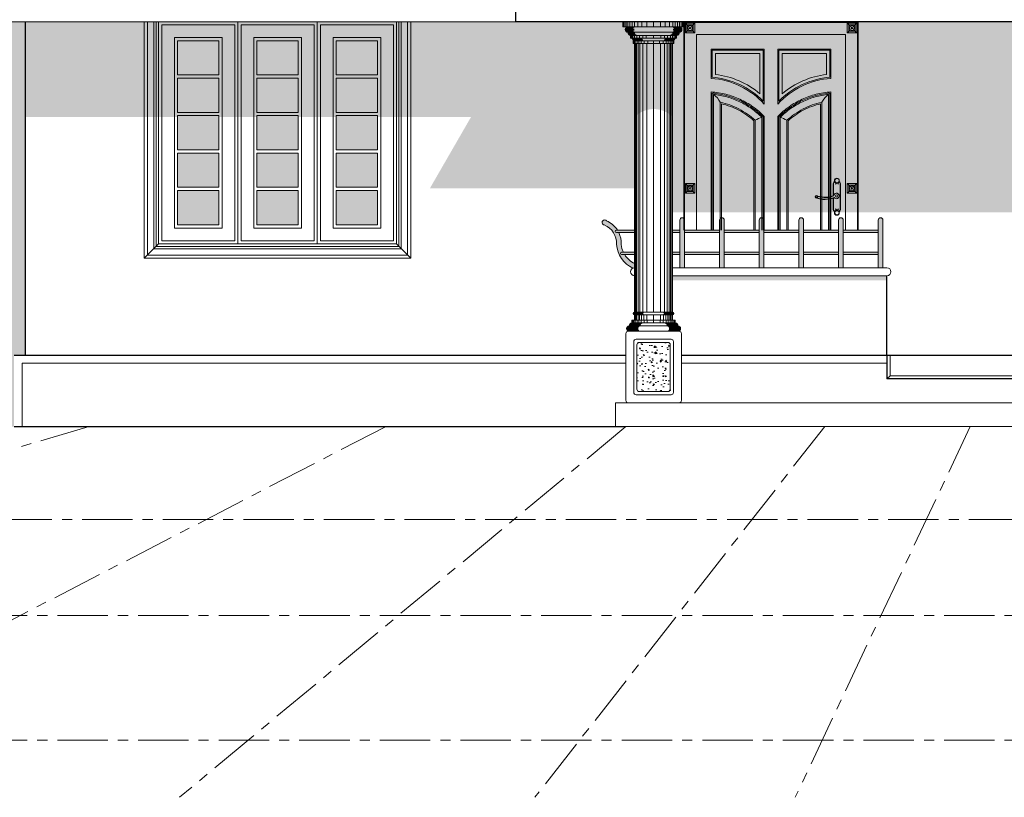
# Model space of a CAD drawing. Header units: centimetres. Extents: x 157 to 4450, y 465 to 3176.
# Tile 4 of 19: x 489 to 1109, y 2065 to 2555. Entities that reach past the tile are written whole.
import ezdxf
from ezdxf.xclip import XClip

# ---------------------------------------------------------------- set-up
doc = ezdxf.new("R2010")
doc.units = ezdxf.units.CM
doc.header["$XCLIPFRAME"] = 0
doc.linetypes.add('CENTERX2', pattern=[101.6, 63.5, -12.7, 12.7, -12.7])
doc.layers.get('0').update_dxf_attribs({"lineweight": 25})
for name, color, linetype, lineweight in [('1.000', 144, 'Continuous', 13), ('column', 56, 'Continuous', 5), ('Dimension', 8, 'Continuous', 18), ('FURNIT', 204, 'Continuous', 9), ('Glass', 161, 'Continuous', 5), ('LANDSCAP', 112, 'Continuous', 15), ('Shadow', 250, 'Continuous', 5), ('Win', 5, 'Continuous', 20)]:
    doc.layers.add(name, color=color, linetype=linetype, lineweight=lineweight)

# ---------------------------------------------------------------- blocks, each defined once
blk = doc.blocks.new('Front Door (120 x 210)')
for p, q in [((-43.8, -102.43), (-43.8, -117.82)), ((-43.6, -102.43), (-43.6, -117.82)), ((-39.38, -108.76), (-39.38, -102.43)), ((-39.18, -108.76), (-39.18, -102.43)), ((-39.38, -108.76), (-39.38, -109.63)), ((-39.38, -111.5), (-39.38, -111.03)), ((-39.38, -117.82), (-39.38, -111.5)), ((-39.18, -109.87), (-39.18, -108.76)), ((-39.18, -111.5), (-39.18, -110.92)), ((-39.18, -117.82), (-39.18, -111.5)), ((-39.18, -111.5), (-39.18, -111.5)), ((-39.18, -111.5), (-39.18, -111.5))]:
    blk.add_line(p, q)
for points in [[(-47, -202), (47, -202), (47, -8), (-47, -8)], [(-37.75, -192.75), (-37.75, -159.25), (-4.25, -159.25), (-4.25, -192.75)], [(37.75, -192.75), (37.75, -159.25), (4.25, -159.25), (4.25, -192.75)], [(-31.25, -186.25), (-31.25, -165.75), (-10.75, -165.75), (-10.75, -186.25)], [(31.25, -186.25), (31.25, -165.75), (10.75, -165.75), (10.75, -186.25)]]:
    blk.add_lwpolyline(points, close=True)
for points in [[(-4.25, -17.25), (-37.75, -17.25), (-37.75, -35.69, -0.191094), (-4.25, -51.87)], [(4.25, -17.25), (37.75, -17.25), (37.75, -35.69, 0.191094), (4.25, -51.87)]]:
    blk.add_lwpolyline(points, format="xyb", close=True)
for points in [[(-4.25, -113.48), (-4.25, -59.69, 0.183637), (-37.75, -44.19), (-37.75, -150.75), (-4.25, -150.75), (-4.25, -111.59)], [(4.25, -114.61), (4.25, -59.69, -0.183637), (37.75, -44.19), (37.75, -150.75), (4.25, -150.75), (4.25, -111.59)], [(-10.75, -113.61), (-10.75, -62.45, 0.129435), (-31.25, -51.71), (-31.25, -144.25), (-10.75, -144.25), (-10.75, -111.71)], [(10.75, -114.75), (10.75, -62.45, -0.129435), (31.25, -51.71), (31.25, -144.25), (10.75, -144.25), (10.75, -111.71)]]:
    blk.add_lwpolyline(points, format="xyb")
for centre, radius in [((-41.49, -100.13), 1.54), ((-41.49, -100.13), 1.34), ((-41.23, -109.78), 0.703), ((-28.58, -110.28), 0.809), ((-28.58, -110.28), 0.609), ((-41.49, -120.39), 1.54), ((-41.49, -120.39), 1.34)]:
    blk.add_circle(centre, radius)
for centre, radius, start, end in [((-41.49, -102.43), 2.31, 128.94244, 180), ((-41.49, -102.43), 2.11, 128.94244, 180), ((-41.49, -102.43), 0.969, 0, 180), ((-41.49, -102.43), 0.969, 0, 180), ((-41.49, -102.43), 0.969, 0, 180), ((-41.49, -102.43), 0.769, 0, 180), ((-41.49, -102.43), 2.11, 0, 51.05756), ((-41.49, -102.43), 2.31, 0, 51.05756), ((-41.23, -109.78), 1.72, 8.00061, 326.83474), ((-41.23, -109.78), 1.72, 0.67373, 326.83474), ((-41.23, -109.78), 1.72, 0.67373, 326.83474), ((-41.23, -109.78), 1.72, 0.67373, 326.83474), ((-33.88, -94.41), 17.54, 249.89018, 288.49097), ((-33.88, -94.41), 17.34, 250.08641, 286.69903), ((-33.88, -94.41), 16.14, 249.53802, 286.56105), ((-33.88, -94.41), 16.34, 249.86162, 286.03418), ((-28.58, -110.28), 0.409, 160.74629, 323.02522), ((-41.49, -117.82), 2.31, 180, 233.70078), ((-41.49, -117.82), 2.11, 180, 233.70078), ((-41.49, -117.82), 0.969, 180, 0), ((-41.49, -117.82), 0.769, 180, 0), ((-41.49, -117.82), 2.11, 306.29922, 0), ((-41.49, -117.82), 2.31, 306.29922, 0)]:
    blk.add_arc(centre, radius, start, end)
at = {"layer": 'FURNIT'}
for p, q in [((-53, -2), (-52.06, -2.94)), ((-53, -6), (-52.06, -5.06)), ((-49.94, -2.94), (-49, -2)), ((-49.94, -5.06), (-49, -6)), ((49.94, -2.94), (49, -2)), ((49.94, -5.06), (49, -6)), ((53, -2), (52.06, -2.94)), ((53, -6), (52.06, -5.06)), ((-53, -103), (-52.06, -103.94)), ((-49.94, -103.94), (-49, -103)), ((49.94, -103.94), (49, -103)), ((53, -103), (52.06, -103.94)), ((-53, -107), (-52.06, -106.06)), ((-49.94, -106.06), (-49, -107)), ((49.94, -106.06), (49, -107)), ((53, -107), (52.06, -106.06)), ((-53, -204), (-52.06, -204.94)), ((-49.94, -204.94), (-49, -204)), ((49.94, -204.94), (49, -204)), ((53, -204), (52.06, -204.94)), ((-53, -208), (-52.06, -207.06)), ((-49.94, -207.06), (-49, -208)), ((49.94, -207.06), (49, -208)), ((53, -208), (52.06, -207.06))]:
    blk.add_line(p, q, dxfattribs=at)
for points in [[(-54.5, -209.5), (54.5, -209.5), (54.5, -0.5), (-54.5, -0.5)], [(-54, -1), (-48, -1), (-48, -7), (-54, -7)], [(-53, -2), (-49, -2), (-49, -6), (-53, -6)], [(54, -1), (48, -1), (48, -7), (54, -7)], [(53, -2), (49, -2), (49, -6), (53, -6)], [(-54, -102), (-48, -102), (-48, -108), (-54, -108)], [(-53, -103), (-49, -103), (-49, -107), (-53, -107)], [(54, -102), (48, -102), (48, -108), (54, -108)], [(53, -103), (49, -103), (49, -107), (53, -107)], [(-37, -192), (-37, -160), (-5, -160), (-5, -192)], [(-36.25, -191.25), (-36.25, -160.75), (-5.75, -160.75), (-5.75, -191.25)], [(37, -192), (37, -160), (5, -160), (5, -192)], [(36.25, -191.25), (36.25, -160.75), (5.75, -160.75), (5.75, -191.25)], [(-32, -187), (-32, -165), (-10, -165), (-10, -187)], [(32, -187), (32, -165), (10, -165), (10, -187)], [(-54, -209), (-48, -209), (-48, -203), (-54, -203)], [(-53, -208), (-49, -208), (-49, -204), (-53, -204)], [(54, -209), (48, -209), (48, -203), (54, -203)], [(53, -208), (49, -208), (49, -204), (53, -204)]]:
    blk.add_lwpolyline(points, close=True, dxfattribs=at)
for points in [[(-5, -18), (-37, -18), (-37, -35, -0.17804), (-5, -50)], [(5, -18), (37, -18), (37, -35, 0.17804), (5, -50)], [(-7, -20), (-35, -20), (-35, -33.2, -0.146674), (-7, -45.43)], [(7, -20), (35, -20), (35, -33.2, 0.146674), (7, -45.43)]]:
    blk.add_lwpolyline(points, format="xyb", close=True, dxfattribs=at)
for points in [[(-5, -113.63), (-5, -60, 0.17804), (-37, -45), (-37, -150), (-5, -150), (-5, -111.73)], [(-5.75, -113.75), (-5.75, -60.31, 0.172292), (-36.25, -45.82), (-36.25, -149.25), (-5.75, -149.25), (-5.75, -111.83)], [(5, -114.77), (5, -60, -0.17804), (37, -45), (37, -150), (5, -150), (5, -111.73)], [(5.75, -114.88), (5.75, -60.31, -0.172292), (36.25, -45.82), (36.25, -149.25), (5.75, -149.25), (5.75, -111.83)], [(-10, -113.73), (-10, -62.12, 0.136434), (-32, -50.78), (-32, -145), (-10, -145), (-10, -111.82)], [(10, -114.87), (10, -62.12, -0.136434), (32, -50.78), (32, -145), (10, -145), (10, -111.82)]]:
    blk.add_lwpolyline(points, format="xyb", dxfattribs=at)
for centre, radius in [((-51, -4), 1.5), ((-51, -4), 0.5), ((51, -4), 1.5), ((51, -4), 0.5), ((-51, -105), 1.5), ((-51, -105), 0.5), ((51, -105), 1.5), ((51, -105), 0.5), ((-51, -206), 1.5), ((51, -206), 1.5), ((-51, -206), 0.5), ((51, -206), 0.5)]:
    blk.add_circle(centre, radius, dxfattribs=at)
for centre, radius, start, end in [((-54.84, -2.84), 2.02, 24.54712, 65.45288), ((-54.84, -5.16), 2.02, 294.54712, 335.45288), ((-47.16, -2.84), 2.02, 114.54712, 155.45288), ((-47.16, -5.16), 2.02, 204.54712, 245.45288), ((47.16, -2.84), 2.02, 24.54712, 65.45288), ((47.16, -5.16), 2.02, 294.54712, 335.45288), ((54.84, -2.84), 2.02, 114.54712, 155.45288), ((54.84, -5.16), 2.02, 204.54712, 245.45288), ((-43.4, -56.26), 12.65, 25.6935, 55.57762), ((43.4, -56.26), 12.65, 124.42238, 154.3065), ((-2.62, -73.56), 13.62, 103.28453, 122.80877), ((2.62, -73.56), 13.62, 57.19123, 76.71547), ((-54.84, -103.84), 2.02, 24.54712, 65.45288), ((-47.16, -103.84), 2.02, 114.54712, 155.45288), ((47.16, -103.84), 2.02, 24.54712, 65.45288), ((54.84, -103.84), 2.02, 114.54712, 155.45288), ((-54.84, -106.16), 2.02, 294.54712, 335.45288), ((-47.16, -106.16), 2.02, 204.54712, 245.45288), ((47.16, -106.16), 2.02, 294.54712, 335.45288), ((54.84, -106.16), 2.02, 204.54712, 245.45288), ((-43.52, -138.48), 13.23, 305.5451, 330.49846), ((1.52, -138.48), 13.23, 209.50154, 234.4549), ((-1.52, -138.48), 13.23, 305.5451, 330.49846), ((43.52, -138.48), 13.23, 209.50154, 234.4549), ((-43.52, -171.52), 13.23, 29.50154, 54.4549), ((1.52, -171.52), 13.23, 125.5451, 150.49846), ((-1.52, -171.52), 13.23, 29.50154, 54.4549), ((43.52, -171.52), 13.23, 125.5451, 150.49846), ((-43.52, -180.48), 13.23, 299.50154, 330.49846), ((1.52, -180.48), 13.23, 209.50154, 240.49846), ((-1.52, -180.48), 13.23, 299.50154, 330.49846), ((43.52, -180.48), 13.23, 209.50154, 240.49846), ((-54.84, -204.84), 2.02, 24.54712, 65.45288), ((-47.16, -204.84), 2.02, 114.54712, 155.45288), ((47.16, -204.84), 2.02, 24.54712, 65.45288), ((54.84, -204.84), 2.02, 114.54712, 155.45288), ((-54.84, -207.16), 2.02, 294.54712, 335.45288), ((-47.16, -207.16), 2.02, 204.54712, 245.45288), ((47.16, -207.16), 2.02, 294.54712, 335.45288), ((54.84, -207.16), 2.02, 204.54712, 245.45288)]:
    blk.add_arc(centre, radius, start, end, dxfattribs=at)
at = {"layer": 'Win'}
blk.add_lwpolyline([(-55, -210), (55, -210), (55, 0), (-55, 0)], close=True, dxfattribs=at)
blk = doc.blocks.new('Column With Base')
at = {"layer": 'FURNIT'}
h = blk.add_hatch(dxfattribs=at)
h.set_pattern_fill('AR-CONC', color=256, scale=0.05, style=0)
h.set_pattern_definition([(50, (-4297.6634, 11838.39), (9.1092334, -0.7969543), [0.9525, -10.4775]), (355, (-4297.663, 11838.39), (-1.762141, 9.552832), [0.762, -8.382]), (100.451, (-4296.904, 11838.324), (7.347125, 8.7558344), [0.8095, -8.9045]), (46.1842, (-4297.663, 11840.93), (13.553952, -2.102116), [1.42875, -15.71625]), (96.6356, (-4296.534, 11840.755), (11.870212, 12.371278), [1.21425, -13.35675]), (351.184, (-4297.663, 11840.93), (11.87023, 12.371256), [1.143, -12.573]), (21, (-4296.3934, 11840.295), (7.580744, -5.113276), [0.9525, -10.4775]), (326, (-4296.393, 11840.295), (3.0901014, 9.209398), [0.762, -8.382]), (71.4514, (-4295.762, 11839.869), (10.6708245, 4.096143), [0.8095, -8.9045]), (37.5, (-4297.6634, 11838.3903), (0.1544302, 4.22775194), [0, -8.2804, 0, -8.509, 0, -8.41375]), (7.5, (-4297.6634, 11838.3903), (3.3409831, 5.0090287), [0, -4.8514, 0, -8.0899, 0, -3.20675]), (327.5, (-4300.4955, 11838.3903), (6.7795298, -0.2864372), [0, -3.175, 0, -9.906, 0, -13.1445]), (317.5, (-4301.7655, 11838.3903), (7.406459, 1.2713246), [0, -4.1275, 0, -6.5786, 0, -9.3345])])
h.paths.add_polyline_path([(10.5, 36.5, 0.414214), (9, 38), (-9, 38, 0.414214), (-10.5, 36.5), (-10.5, 8.5, 0.414214), (-9, 7), (9, 7, 0.414214), (10.5, 8.5)])
for p, q in [((19.5, 236.67), (-19.5, 236.67)), ((-18.93, 236.67), (-18.93, 240)), ((-18.21, 236.67), (-18.21, 240)), ((-17.59, 235.86), (-12.97, 235.86)), ((-17.29, 236.64), (-17.29, 240)), ((-17.25, 236.27), (-12.62, 236.27)), ((-16.84, 236.52), (-12.31, 236.52)), ((-16.28, 236.66), (-16.28, 240)), ((-15.08, 236.67), (-15.08, 240)), ((-13.51, 236.67), (-13.51, 240)), ((-12.04, 236.67), (-12.04, 240)), ((-10.02, 236.67), (-10.02, 240)), ((-7.37, 236.67), (-7.37, 240)), ((-4.29, 236.67), (-4.29, 240)), ((0, 240), (0, 236.67)), ((4.29, 236.67), (4.29, 240)), ((7.37, 236.67), (7.37, 240)), ((10.02, 236.67), (10.02, 240)), ((12.04, 236.67), (12.04, 240)), ((16.84, 236.52), (12.31, 236.52)), ((17.25, 236.27), (12.62, 236.27)), ((17.59, 235.86), (12.97, 235.86)), ((13.51, 236.67), (13.51, 240)), ((15.08, 236.67), (15.08, 240)), ((16.28, 236.66), (16.28, 240)), ((17.29, 236.64), (17.29, 240)), ((18.21, 236.67), (18.21, 240)), ((18.93, 236.67), (18.93, 240)), ((-17.79, 235.36), (-12.34, 235.36)), ((-17.79, 234.64), (-12.34, 234.64)), ((-17.59, 234.14), (-12.97, 234.14)), ((-17.25, 233.73), (-12.62, 233.73)), ((-16.84, 233.48), (-12.31, 233.48)), ((16.17, 233.33), (-16.17, 233.33)), ((-16.1, 232.81), (-11.83, 232.81)), ((-15.82, 232.21), (-11.54, 232.21)), ((-15.46, 231.79), (-11.16, 231.79)), ((-15.04, 231.52), (-10.71, 231.52)), ((14.5, 231.33), (-14.5, 231.33)), ((14.5, 229.67), (-14.5, 229.67)), ((-14.25, 229.67), (-14.25, 231.33)), ((-13.69, 229.67), (-13.69, 231.33)), ((-13.04, 229.64), (-13.04, 231.33)), ((-11.98, 229.66), (-11.98, 231.33)), ((-10.65, 229.67), (-10.65, 231.33)), ((-8.84, 229.67), (-8.84, 231.33)), ((-6.78, 229.67), (-6.78, 231.33)), ((-4.64, 229.67), (-4.64, 231.33)), ((0, 231.33), (0, 229.67)), ((4.64, 229.67), (4.64, 231.33)), ((6.78, 229.67), (6.78, 231.33)), ((8.84, 229.67), (8.84, 231.33)), ((10.65, 229.67), (10.65, 231.33)), ((15.04, 231.52), (10.71, 231.52)), ((15.46, 231.79), (11.16, 231.79)), ((15.82, 232.21), (11.54, 232.21)), ((16.1, 232.81), (11.83, 232.81)), ((11.98, 229.66), (11.98, 231.33)), ((16.84, 233.48), (12.31, 233.48)), ((17.79, 235.36), (12.34, 235.36)), ((17.79, 234.64), (12.34, 234.64)), ((17.25, 233.73), (12.62, 233.73)), ((17.59, 234.14), (12.97, 234.14)), ((13.04, 229.67), (13.04, 231.33)), ((13.69, 229.67), (13.69, 231.33)), ((14.25, 229.67), (14.25, 231.33)), ((-13.26, 229.1), (-7.13, 229.1)), ((-12.99, 228.68), (-6.93, 228.68)), ((-12.88, 228.38), (-6.82, 228.38)), ((-12.84, 228.15), (-6.75, 228.15)), ((12.83, 228), (-12.83, 228)), ((-12.83, 226.33), (8.85, 226.33)), ((12.83, 226.33), (-12.83, 226.33)), ((-12.28, 226.33), (-12.28, 228)), ((12, 226.33), (-12, 226.33)), ((-11.57, 226.33), (-11.57, 228)), ((-11.43, 226.33), (-11.43, 57)), ((-10.69, 226.33), (-10.69, 57)), ((-10.45, 226.33), (-10.45, 227.99)), ((-9.75, 226.33), (-9.75, 57)), ((-9.24, 226.33), (-9.24, 228)), ((-8.6, 226.33), (-8.6, 57)), ((-7.82, 226.33), (-7.82, 228)), ((-6.85, 226.33), (-6.85, 57)), ((-5.97, 226.33), (-5.97, 228)), ((-4.32, 226.33), (-4.32, 57)), ((-3.64, 226.33), (-3.64, 228)), ((0, 226.33), (0, 228)), ((0, 226.33), (0, 57)), ((3.6, 226.33), (3.6, 228)), ((4.32, 226.33), (4.32, 57)), ((5.97, 226.33), (5.97, 228)), ((12.84, 228.15), (6.75, 228.15)), ((12.88, 228.38), (6.82, 228.38)), ((6.85, 226.33), (6.85, 57)), ((12.99, 228.68), (6.93, 228.68)), ((13.26, 229.1), (7.13, 229.1)), ((7.82, 226.33), (7.82, 228)), ((8.6, 226.33), (8.6, 57)), ((9.24, 226.33), (9.24, 228)), ((9.75, 226.33), (9.75, 57)), ((10.45, 226.33), (10.45, 227.99)), ((10.69, 226.33), (10.69, 57)), ((11.43, 226.33), (11.43, 57)), ((11.57, 226.33), (11.57, 228)), ((12.28, 226.33), (12.28, 228)), ((-12.83, 56.17), (-6.65, 56.17)), ((-12.72, 56.58), (-6.54, 56.58)), ((-12.47, 56.86), (-6.28, 56.86)), ((12, 57), (-12, 57)), ((12, 57), (-12, 57)), ((12.47, 56.86), (6.28, 56.86)), ((12.72, 56.58), (6.54, 56.58)), ((12.83, 56.17), (6.65, 56.17)), ((-14.58, 49.91), (-7.66, 49.91)), ((-14.13, 50.19), (-7.22, 50.19)), ((13.67, 52), (-13.67, 52)), ((13.67, 50.33), (-13.67, 50.33)), ((-13.1, 50.33), (-13.1, 52)), ((-12.71, 55.74), (-6.53, 55.74)), ((-12.47, 55.48), (-6.28, 55.48)), ((-12.4, 50.33), (-12.4, 52)), ((10.33, 55.33), (-12, 55.33)), ((12, 55.33), (-12, 55.33)), ((-11.57, 50.31), (-11.57, 51.97)), ((-11.43, 52), (-11.43, 55.33)), ((-10.69, 52), (-10.69, 55.33)), ((-10.45, 50.33), (-10.45, 51.99)), ((-9.75, 52), (-9.75, 55.33)), ((-9.24, 50.33), (-9.24, 52)), ((-8.94, 52), (-8.94, 55.33)), ((-7.82, 50.33), (-7.82, 52)), ((-7.71, 52), (-7.71, 55.33)), ((-6.19, 52), (-6.19, 55.33)), ((-5.97, 50.33), (-5.97, 52)), ((-4.32, 52), (-4.32, 55.33)), ((-4.09, 50.33), (-4.09, 52)), ((0, 55.33), (0, 52)), ((0, 52), (0, 50.33)), ((4.09, 50.33), (4.09, 52)), ((4.32, 52), (4.32, 55.33)), ((5.97, 50.33), (5.97, 52)), ((6.19, 52), (6.19, 55.33)), ((12.47, 55.48), (6.28, 55.48)), ((12.71, 55.74), (6.53, 55.74)), ((14.13, 50.19), (7.22, 50.19)), ((14.58, 49.91), (7.66, 49.91)), ((7.71, 52), (7.71, 55.33)), ((7.82, 50.33), (7.82, 52)), ((8.94, 52), (8.94, 55.33)), ((9.24, 50.33), (9.24, 52)), ((9.75, 52), (9.75, 55.33)), ((10.45, 50.33), (10.45, 51.99)), ((10.69, 52), (10.69, 55.33)), ((11.43, 52), (11.43, 55.33)), ((11.57, 50.31), (11.57, 51.97)), ((12.4, 50.33), (12.4, 52)), ((13.1, 50.33), (13.1, 52)), ((-16.96, 47.03), (-9.84, 47.03)), ((-16.96, 46.3), (-9.84, 46.3)), ((-16.76, 47.53), (-9.63, 47.53)), ((-16.76, 45.8), (-9.63, 45.8)), ((-16.41, 47.94), (-9.29, 47.94)), ((-16.41, 45.4), (-9.29, 45.4)), ((-16.01, 48.19), (-8.97, 48.19)), ((-16.01, 45.14), (-8.97, 45.14)), ((15.33, 48.33), (-15.33, 48.33)), ((-15.25, 48.9), (-8.34, 48.9)), ((-14.96, 49.5), (-8.05, 49.5)), ((14.96, 49.5), (8.05, 49.5)), ((15.25, 48.9), (8.34, 48.9)), ((16.01, 48.19), (8.97, 48.19)), ((16.01, 45.14), (8.97, 45.14)), ((16.41, 47.94), (9.29, 47.94)), ((16.41, 45.4), (9.29, 45.4)), ((16.76, 47.53), (9.63, 47.53)), ((16.76, 45.8), (9.63, 45.8)), ((16.96, 47.03), (9.84, 47.03)), ((16.96, 46.3), (9.84, 46.3))]:
    blk.add_line(p, q)
for points in [[(-11, 5), (11, 5, 0.414214), (12.5, 6.5), (12.5, 38.5, 0.414214), (11, 40), (-11, 40, 0.414214), (-12.5, 38.5), (-12.5, 6.5, 0.414214)], [(-9, 7), (9, 7, 0.414214), (10.5, 8.5), (10.5, 36.5, 0.414214), (9, 38), (-9, 38, 0.414214), (-10.5, 36.5), (-10.5, 8.5, 0.414214)]]:
    blk.add_lwpolyline(points, format="xyb", close=True, dxfattribs=at)
at = {"layer": 'Win'}
for p, q in [((19.5, 240), (-19.5, 240)), ((-19.5, 236.67), (-19.5, 240)), ((19.5, 236.67), (19.5, 240)), ((-14.5, 231.33), (-14.5, 229.67)), ((14.5, 231.33), (14.5, 229.67)), ((-12.83, 228), (-12.83, 226.33)), ((-12, 226.33), (-12, 57)), ((12, 226.33), (12, 57)), ((12.83, 228), (12.83, 226.33)), ((-13.67, 50.33), (-13.67, 52)), ((-12, 55.33), (-12, 52)), ((12, 55.33), (12, 52)), ((13.67, 50.33), (13.67, 52)), ((15.33, 45), (-15.33, 45))]:
    blk.add_line(p, q, dxfattribs=at)
blk.add_lwpolyline([(-16, 0), (16, 0, 0.414214), (17.5, 1.5), (17.5, 43.5, 0.414214), (16, 45), (-16, 45, 0.414214), (-17.5, 43.5), (-17.5, 1.5, 0.414214)], format="xyb", close=True, dxfattribs=at)
for centre, radius, start, end in [((-16.17, 235), 1.67, 90, 270), ((16.17, 235), 1.67, 270, 90), ((-14.12, 233.34), 2.05, 180.29031, 259.32083), ((-14.52, 227.98), 1.69, 0.7516, 89.2484), ((14.52, 227.98), 1.69, 90.7516, 179.2484), ((14.12, 233.34), 2.05, 280.67917, 359.70969), ((-12, 56.17), 0.833, 90, 270), ((12, 56.17), 0.833, 270, 90), ((-13.29, 48.33), 2.04, 100.57653, 179.81233), ((13.29, 48.33), 2.04, 0.18767, 79.42347), ((-15.33, 46.67), 1.67, 90, 270), ((15.33, 46.67), 1.67, 270, 90)]:
    blk.add_arc(centre, radius, start, end, dxfattribs=at)

msp = doc.modelspace()

# ---------------------------------------------------------------- hatches: boundary and pattern name
at = {"layer": 'Glass'}
h = msp.add_hatch(color=256, dxfattribs=at)
h.paths.add_polyline_path([(588.11, 2541.5), (614.11, 2541.5), (614.11, 2519.93), (588.11, 2519.93)])
h.paths.add_polyline_path([(588.11, 2517.93), (614.11, 2517.93), (614.11, 2496.36), (588.11, 2496.36)])
h.paths.add_polyline_path([(588.11, 2494.36), (614.11, 2494.36), (614.11, 2472.79), (588.11, 2472.79)])
h.paths.add_polyline_path([(588.11, 2470.79), (614.11, 2470.79), (614.11, 2449.22), (588.11, 2449.22)])
h.paths.add_polyline_path([(588.11, 2447.22), (614.11, 2447.22), (614.11, 2425.65), (588.11, 2425.65)])
h = msp.add_hatch(color=256, dxfattribs=at)
h.paths.add_polyline_path([(638.11, 2541.5), (664.11, 2541.5), (664.11, 2519.93), (638.11, 2519.93)])
h.paths.add_polyline_path([(638.11, 2517.93), (664.11, 2517.93), (664.11, 2496.36), (638.11, 2496.36)])
h.paths.add_polyline_path([(638.11, 2494.36), (664.11, 2494.36), (664.11, 2472.79), (638.11, 2472.79)])
h.paths.add_polyline_path([(638.11, 2470.79), (664.11, 2470.79), (664.11, 2449.22), (638.11, 2449.22)])
h.paths.add_polyline_path([(638.11, 2447.22), (664.11, 2447.22), (664.11, 2425.65), (638.11, 2425.65)])
h = msp.add_hatch(color=256, dxfattribs=at)
h.paths.add_polyline_path([(688.11, 2541.5), (714.11, 2541.5), (714.11, 2519.93), (688.11, 2519.93)])
h.paths.add_polyline_path([(688.11, 2517.93), (714.11, 2517.93), (714.11, 2496.36), (688.11, 2496.36)])
h.paths.add_polyline_path([(688.11, 2494.36), (714.11, 2494.36), (714.11, 2472.79), (688.11, 2472.79)])
h.paths.add_polyline_path([(688.11, 2470.79), (714.11, 2470.79), (714.11, 2449.22), (688.11, 2449.22)])
h.paths.add_polyline_path([(688.11, 2447.22), (714.11, 2447.22), (714.11, 2425.65), (688.11, 2425.65)])
h = msp.add_hatch(color=176, dxfattribs=at)
h.dxf.hatch_style = 1
h.paths.add_polyline_path([(866.17, 2420.69), (864.67, 2420.69, -1), (864.67, 2422.19), (865.34, 2422.19, 0.153337), (858.31, 2428.16, 1.384555), (857, 2425.47, -0.321364), (864.68, 2413.2, 0.267149), (875.11, 2398.29, -0.103282), (876.11, 2398.5), (876.11, 2401.14, -0.140799), (869.88, 2406.8), (867.89, 2406.8, -1), (867.89, 2408.3), (869.07, 2408.3, -0.085005), (867.69, 2413.26, 0.124946)])
h.paths.add_polyline_path([(907.65, 2428.5, 1), (904.65, 2428.5), (904.65, 2398.5), (907.65, 2398.5)])
h.paths.add_polyline_path([(932.65, 2428.5, 1), (929.65, 2428.5), (929.65, 2398.5), (932.65, 2398.5)])
h.paths.add_polyline_path([(957.65, 2428.5, 1), (954.65, 2428.5), (954.65, 2398.5), (957.65, 2398.5)])
h.paths.add_polyline_path([(982.65, 2428.5, 1), (979.65, 2428.5), (979.65, 2398.5), (982.65, 2398.5)])
h.paths.add_polyline_path([(1007.65, 2428.5, 1), (1004.65, 2428.5), (1004.65, 2398.5), (1007.65, 2398.5)])
h.paths.add_polyline_path([(1032.65, 2428.5, 1), (1029.65, 2428.5), (1029.65, 2398.5), (1032.65, 2398.5)])
h = msp.add_hatch(color=176, dxfattribs=at)
h.dxf.hatch_style = 1
h.paths.add_polyline_path([(876.11, 2422.19), (864.67, 2422.19, 1), (864.67, 2420.69), (876.11, 2420.69)])
h.paths.add_polyline_path([(876.11, 2408.3), (867.89, 2408.3, 1), (867.89, 2406.8), (876.11, 2406.8)])
h.paths.add_polyline_path([(904.65, 2422.19), (900.11, 2422.19), (900.11, 2420.69), (904.65, 2420.69)])
h.paths.add_polyline_path([(904.65, 2408.3), (900.11, 2408.3), (900.11, 2406.8), (904.65, 2406.8)])
h.paths.add_polyline_path([(929.65, 2422.19), (907.65, 2422.19), (907.65, 2420.69), (929.65, 2420.69)])
h.paths.add_polyline_path([(929.65, 2408.3), (907.65, 2408.3), (907.65, 2406.8), (929.65, 2406.8)])
h.paths.add_polyline_path([(954.65, 2408.3), (932.65, 2408.3), (932.65, 2406.8), (954.65, 2406.8)])
h.paths.add_polyline_path([(954.65, 2422.19), (932.65, 2422.19), (932.65, 2420.69), (954.65, 2420.69)])
h.paths.add_polyline_path([(979.65, 2422.19), (957.65, 2422.19), (957.65, 2420.69), (979.65, 2420.69)])
h.paths.add_polyline_path([(979.65, 2408.3), (957.65, 2408.3), (957.65, 2406.8), (979.65, 2406.8)])
h.paths.add_polyline_path([(1004.65, 2422.19), (982.65, 2422.19), (982.65, 2420.69), (1004.65, 2420.69)])
h.paths.add_polyline_path([(1004.65, 2408.3), (982.65, 2408.3), (982.65, 2406.8), (1004.65, 2406.8)])
h.paths.add_polyline_path([(1029.65, 2422.19), (1007.65, 2422.19), (1007.65, 2420.69), (1029.65, 2420.69)])
h.paths.add_polyline_path([(1029.65, 2408.3), (1007.65, 2408.3), (1007.65, 2406.8), (1029.65, 2406.8)])
at = {"layer": 'Shadow'}
h = msp.add_hatch(color=256, dxfattribs=at)
h.paths.add_polyline_path([(492.11, 2553.5), (432.11, 2553.5), (432.11, 2343.5), (485.11, 2343.5), (492.11, 2343.5)])
h.paths.add_polyline_path([(485.11, 2343.5), (425.11, 2343.5), (425.11, 2298.5), (430.11, 2298.5), (430.11, 2338.5), (485.11, 2338.5)])
h.paths.add_polyline_path([(485.11, 2338.5), (430.11, 2338.5), (430.11, 2298.5), (485.11, 2298.5)], flags=16)
msp.add_hatch(color=256, dxfattribs=at).paths.add_polyline_path([(1781.11, 2553.5), (492.11, 2553.5), (492.11, 2493.5), (773.07, 2493.5), (747.09, 2448.5), (876.11, 2448.5), (876.11, 2493.39, -0.418928), (900.11, 2493.5), (900.11, 2433.5), (1302.11, 2433.5), (1302.11, 2493.39, -0.418928), (1326.11, 2493.5), (1756.11, 2493.5)])
h = msp.add_hatch(color=256, dxfattribs=at)
h.dxf.hatch_style = 1
h.paths.add_polyline_path([(1035.11, 2393.5), (900.11, 2393.5), (900.11, 2390.5), (1035.11, 2390.5)])

# ---------------------------------------------------------------- linework, layer by layer
for p, q in [((801.11, 2561.5), (801.11, 2553.5)), ((492.11, 2553.5), (492.11, 2343.5)), ((1401.11, 2553.5), (801.11, 2553.5)), ((1035.11, 2343.5), (1035.11, 2393.5)), ((485.11, 2343.5), (870.61, 2343.5)), ((905.61, 2343.5), (1296.61, 2343.5)), ((1035.11, 2343.5), (1035.11, 2328.5)), ((1167.11, 2328.5), (1035.11, 2328.5)), ((485.11, 2298.5), (869.11, 2298.5))]:
    msp.add_line(p, q)
at = {"layer": '1.000'}
for p, q in [((490.11, 2338.5), (870.61, 2338.5)), ((490.11, 2338.5), (490.11, 2298.5)), ((1035.11, 2338.5), (905.61, 2338.5))]:
    msp.add_line(p, q, dxfattribs=at)
for points in [[(567.11, 2553.5), (567.11, 2404.5), (735.11, 2404.5), (735.11, 2553.5)], [(578.11, 2551.5), (578.11, 2415.5), (624.11, 2415.5), (624.11, 2551.5), (578.11, 2551.5)]]:
    msp.add_lwpolyline(points, dxfattribs=at)
for points in [[(628.11, 2415.5), (674.11, 2415.5), (674.11, 2551.5), (628.11, 2551.5)], [(724.11, 2415.5), (678.11, 2415.5), (678.11, 2551.5), (724.11, 2551.5)], [(588.11, 2519.93), (588.11, 2541.5), (614.11, 2541.5), (614.11, 2519.93)], [(638.11, 2519.93), (638.11, 2541.5), (664.11, 2541.5), (664.11, 2519.93)], [(688.11, 2519.93), (688.11, 2541.5), (714.11, 2541.5), (714.11, 2519.93)], [(588.11, 2496.36), (588.11, 2517.93), (614.11, 2517.93), (614.11, 2496.36)], [(638.11, 2496.36), (638.11, 2517.93), (664.11, 2517.93), (664.11, 2496.36)], [(688.11, 2496.36), (688.11, 2517.93), (714.11, 2517.93), (714.11, 2496.36)], [(588.11, 2494.36), (614.11, 2494.36), (614.11, 2472.79), (588.11, 2472.79)], [(638.11, 2494.36), (664.11, 2494.36), (664.11, 2472.79), (638.11, 2472.79)], [(688.11, 2494.36), (714.11, 2494.36), (714.11, 2472.79), (688.11, 2472.79)], [(588.11, 2470.79), (614.11, 2470.79), (614.11, 2449.22), (588.11, 2449.22)], [(638.11, 2470.79), (664.11, 2470.79), (664.11, 2449.22), (638.11, 2449.22)], [(688.11, 2470.79), (714.11, 2470.79), (714.11, 2449.22), (688.11, 2449.22)], [(588.11, 2447.22), (614.11, 2447.22), (614.11, 2425.65), (588.11, 2425.65)], [(638.11, 2447.22), (664.11, 2447.22), (664.11, 2425.65), (638.11, 2425.65)], [(688.11, 2447.22), (714.11, 2447.22), (714.11, 2425.65), (688.11, 2425.65)]]:
    msp.add_lwpolyline(points, close=True, dxfattribs=at)
at = {"layer": 'Dimension'}
for p, q in [((904.65, 2428.5), (904.65, 2398.5)), ((907.65, 2428.5), (907.65, 2398.5)), ((929.65, 2428.5), (929.65, 2398.5)), ((932.65, 2428.5), (932.65, 2398.5)), ((954.65, 2428.5), (954.65, 2398.5)), ((957.65, 2428.5), (957.65, 2398.5)), ((979.65, 2428.5), (979.65, 2398.5)), ((982.65, 2428.5), (982.65, 2398.5)), ((1004.65, 2428.5), (1004.65, 2398.5)), ((1007.65, 2428.5), (1007.65, 2398.5)), ((1029.65, 2428.5), (1029.65, 2398.5)), ((1032.65, 2428.5), (1032.65, 2398.5)), ((864.67, 2422.19), (876.11, 2422.19)), ((864.67, 2420.69), (876.11, 2420.69)), ((900.11, 2422.19), (904.65, 2422.19)), ((900.11, 2420.69), (904.65, 2420.69)), ((907.65, 2422.19), (929.65, 2422.19)), ((907.65, 2420.69), (929.65, 2420.69)), ((932.65, 2422.19), (954.65, 2422.19)), ((932.65, 2420.69), (954.65, 2420.69)), ((957.65, 2422.19), (979.65, 2422.19)), ((957.65, 2420.69), (979.65, 2420.69)), ((982.65, 2422.19), (1004.65, 2422.19)), ((982.65, 2420.69), (1004.65, 2420.69)), ((1007.65, 2422.19), (1029.65, 2422.19)), ((1007.65, 2420.69), (1029.65, 2420.69)), ((867.89, 2408.3), (876.11, 2408.3)), ((900.11, 2408.3), (904.65, 2408.3)), ((907.65, 2408.3), (929.65, 2408.3)), ((932.65, 2408.3), (954.65, 2408.3)), ((957.65, 2408.3), (979.65, 2408.3)), ((982.65, 2408.3), (1004.65, 2408.3)), ((1007.65, 2408.3), (1029.65, 2408.3)), ((867.89, 2406.8), (876.11, 2406.8)), ((900.11, 2406.8), (904.65, 2406.8)), ((907.65, 2406.8), (929.65, 2406.8)), ((932.65, 2406.8), (954.65, 2406.8)), ((957.65, 2406.8), (979.65, 2406.8)), ((982.65, 2406.8), (1004.65, 2406.8)), ((1007.65, 2406.8), (1029.65, 2406.8)), ((900.11, 2398.5), (1035.11, 2398.5)), ((900.11, 2393.5), (1035.11, 2393.5))]:
    msp.add_line(p, q, dxfattribs=at)
for points in [[(865.34, 2422.19, 0.153337), (858.31, 2428.16)], [(875.11, 2398.29, -0.267149), (864.68, 2413.2, 0.321364), (857, 2425.47)], [(869.07, 2408.3, -0.085005), (867.69, 2413.26, 0.124946), (866.17, 2420.69, 0.124946)], [(876.11, 2401.14, -0.140799), (869.88, 2406.8, -0.140799)]]:
    msp.add_lwpolyline(points, format="xyb", dxfattribs=at)
for centre, radius, start, end in [((857.21, 2427.03), 1.58, 45.78168, 262.4263), ((906.15, 2428.5), 1.5, 0, 180), ((931.15, 2428.5), 1.5, 0, 180), ((956.15, 2428.5), 1.5, 0, 180), ((981.15, 2428.5), 1.5, 0, 180), ((1006.15, 2428.5), 1.5, 0, 180), ((1031.15, 2428.5), 1.5, 0, 180), ((864.67, 2421.44), 0.75, 90, 270), ((867.89, 2407.55), 0.75, 90, 270), ((876.11, 2396), 2.5, 90, 270), ((1035.11, 2396), 2.5, 270, 90)]:
    msp.add_arc(centre, radius, start, end, dxfattribs=at)
at = {"layer": 'FURNIT', "color": 176}
for p, q in [((576.11, 2413.5), (567.11, 2404.5)), ((726.11, 2413.5), (735.11, 2404.5))]:
    msp.add_line(p, q, dxfattribs=at)
at = {"layer": 'FURNIT'}
for p, q in [((1037.11, 2343.5), (1037.11, 2330.5)), ((1037.11, 2330.5), (1035.11, 2328.5)), ((1167.11, 2330.5), (1037.11, 2330.5))]:
    msp.add_line(p, q, dxfattribs=at)
at = {"layer": 'FURNIT', "color": 176}
for points in [[(569.11, 2553.5), (569.11, 2406.5), (733.11, 2406.5), (733.11, 2553.5)], [(573.11, 2553.5), (573.11, 2410.5), (729.11, 2410.5), (729.11, 2553.5)], [(574.61, 2553.5), (574.61, 2412), (727.61, 2412), (727.61, 2553.5)]]:
    msp.add_lwpolyline(points, dxfattribs=at)
at = {"layer": 'LANDSCAP', "linetype": 'CENTERX2', "ltscale": 0.5}
for p, q in [((532.38, 2298.5), (156.82, 2188.17)), ((719.48, 2298.5), (267.23, 2064.96)), ((870.59, 2298.5), (589.3, 2064.96)), ((995.91, 2298.5), (813.33, 2064.96)), ((1087.66, 2298.5), (977.34, 2064.96)), ((172.38, 2239.84), (1566.84, 2239.84)), ((156.82, 2179.37), (2245.3, 2179.37)), ((156.82, 2101.03), (1167.11, 2101.03))]:
    msp.add_line(p, q, dxfattribs=at)
at = {"layer": 'Win'}
for p, q in [((801.11, 2553.5), (421.11, 2553.5)), ((1338.11, 2313.5), (864.11, 2313.5)), ((864.11, 2313.5), (864.11, 2298.5)), ((1333.11, 2298.5), (869.11, 2298.5))]:
    msp.add_line(p, q, dxfattribs=at)
msp.add_lwpolyline([(576.11, 2553.5), (576.11, 2413.5), (626.11, 2413.5), (626.11, 2553.5), (576.11, 2553.5)], dxfattribs=at)
for points in [[(626.11, 2413.5), (676.11, 2413.5), (676.11, 2553.5), (626.11, 2553.5)], [(726.11, 2413.5), (676.11, 2413.5), (676.11, 2553.5), (726.11, 2553.5)], [(616.11, 2543.5), (586.11, 2543.5), (586.11, 2423.5), (616.11, 2423.5)], [(666.11, 2543.5), (636.11, 2543.5), (636.11, 2423.5), (666.11, 2423.5)], [(686.11, 2543.5), (716.11, 2543.5), (716.11, 2423.5), (686.11, 2423.5)]]:
    msp.add_lwpolyline(points, close=True, dxfattribs=at)

# ---------------------------------------------------------------- block references
at = {"layer": '1.000'}
ref = msp.add_blockref('Front Door (120 x 210)', (962.11, 2553.5), dxfattribs=dict(at, xscale=-1))
XClip(ref).set_block_clipping_path([(-62.5254595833, -131.3187115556), (61.0889282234, 5.0896860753)])
at = {"layer": 'column', "xscale": -1}
msp.add_blockref('Column With Base', (888.11, 2313.5), dxfattribs=at)

doc.saveas('drawing.dxf')
